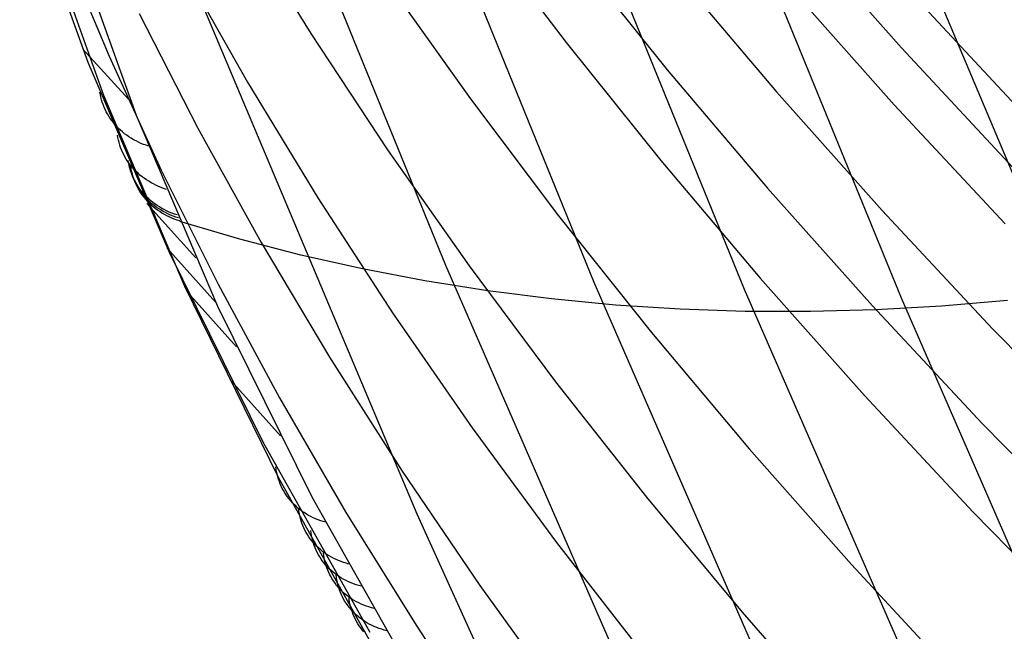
# Model space of a CAD drawing. Header units: millimetres. Extents: x 119 to 175.9, y -203.1 to -153.8.
# Tile 197 of 256: x 171.6 to 172.7, y -200.6 to -199.9. Entities that reach past the tile are written whole.
import ezdxf

# ---------------------------------------------------------------- set-up
doc = ezdxf.new("R2010")
doc.units = ezdxf.units.MM
doc.header["$MEASUREMENT"] = 0
doc.layers.add('Livello 03', color=5, linetype='Continuous', true_color=0x0000ff)

msp = doc.modelspace()

# ---------------------------------------------------------------- linework, layer by layer
at = {"layer": 'Livello 03'}
for p, q in [((172.6187, -200.2322, 48.5617), (172.1904, -199.1834, 46.7918)), ((172.4437, -200.2225, 48.5779), (172.0294, -199.2046, 46.8656)), ((172.2761, -200.2149, 48.6247), (171.9179, -199.3338, 47.1447)), ((172.1105, -200.1957, 48.6783), (171.8214, -199.4849, 47.4841)), ((173.079, -200.8911, 49.7229), (172.5031, -199.5248, 47.3448)), ((171.6355, -199.7574, 48.2989), (171.7115, -199.9691, 48.6754)), ((171.7293, -200.0063, 48.6503), (171.6538, -199.7936, 48.2751)), ((171.88, -199.8072, 49.8082), (171.9601, -199.9371, 50.0529)), ((171.7656, -200.0286, 48.6275), (171.6896, -199.8158, 48.2541)), ((172.1447, -199.8154, 50.7546), (172.2448, -199.9473, 51.0036)), ((172.4998, -199.819, 51.699), (172.6187, -199.9529, 51.9461)), ((171.6824, -199.8354, 48.6642), (171.7352, -199.9624, 48.8938)), ((172.2512, -199.8451, 51.0613), (172.3575, -199.9775, 51.31)), ((172.0787, -200.4732, 49.2868), (171.8153, -199.8475, 48.1991)), ((171.8169, -199.8627, 49.4833), (171.8896, -199.9915, 49.7234)), ((172.0452, -199.8792, 50.3979), (172.1381, -200.01, 50.6442)), ((172.3667, -199.8692, 51.3689), (172.4793, -200.002, 51.6168)), ((172.4921, -199.8832, 51.6741), (172.6107, -200.0165, 51.9207)), ((172.6269, -199.8892, 51.9667), (172.7513, -200.0231, 52.2111)), ((171.7687, -199.9146, 49.1778), (171.8341, -200.0425, 49.4124)), ((171.9601, -199.9371, 50.0529), (172.0456, -200.0668, 50.2957)), ((171.7608, -200.0148, 48.6038), (171.706, -199.9545, 48.6506)), ((172.2448, -199.9473, 51.0036), (172.3503, -200.0789, 51.2501)), ((172.6187, -199.9529, 51.9461), (172.7428, -200.0864, 52.1901)), ((171.7352, -199.9624, 48.8938), (171.7933, -200.0895, 49.1221)), ((171.7115, -199.9691, 48.6754), (171.802, -200.1811, 49.0485)), ((172.3575, -199.9775, 51.31), (172.4693, -200.1094, 51.556)), ((171.8896, -199.9915, 49.7234), (171.9678, -200.1202, 49.9617)), ((171.7254, -200.0053, 48.733), (171.7249, -200.0024, 48.7348)), ((171.726, -200.0081, 48.7312), (171.7254, -200.0053, 48.733)), ((171.7267, -200.0109, 48.7295), (171.726, -200.0081, 48.7312)), ((171.7275, -200.0136, 48.7277), (171.7267, -200.0109, 48.7295)), ((171.8195, -200.2192, 49.022), (171.7293, -200.0063, 48.6503)), ((172.1381, -200.01, 50.6442), (172.2364, -200.1405, 50.8882)), ((172.4793, -200.002, 51.6168), (172.5972, -200.1344, 51.8619)), ((171.7285, -200.0164, 48.7259), (171.7275, -200.0136, 48.7277)), ((171.7295, -200.0191, 48.7241), (171.7285, -200.0164, 48.7259)), ((171.7307, -200.0217, 48.7223), (171.7295, -200.0191, 48.7241)), ((171.732, -200.0243, 48.7206), (171.7307, -200.0217, 48.7223)), ((172.6107, -200.0165, 51.9207), (172.7345, -200.1495, 52.1641)), ((171.7333, -200.0268, 48.7188), (171.732, -200.0243, 48.7206)), ((171.7348, -200.0293, 48.717), (171.7333, -200.0268, 48.7188)), ((171.7364, -200.0317, 48.7152), (171.7348, -200.0293, 48.717)), ((171.7381, -200.0341, 48.7135), (171.7364, -200.0317, 48.7152)), ((171.8563, -200.2415, 48.9975), (171.7656, -200.0286, 48.6275)), ((171.7399, -200.0364, 48.7118), (171.7381, -200.0341, 48.7135)), ((171.7417, -200.0386, 48.71), (171.7399, -200.0364, 48.7118)), ((171.7437, -200.0408, 48.7083), (171.7417, -200.0386, 48.71)), ((171.7457, -200.0429, 48.7067), (171.7437, -200.0408, 48.7083)), ((171.7479, -200.0449, 48.705), (171.7457, -200.0429, 48.7067)), ((171.8341, -200.0425, 49.4124), (171.9049, -200.1703, 49.6454)), ((171.745, -200.0531, 48.817), (171.7445, -200.0503, 48.8188)), ((171.7456, -200.056, 48.8153), (171.745, -200.0531, 48.817)), ((171.7501, -200.0469, 48.7034), (171.7479, -200.0449, 48.705)), ((171.7524, -200.0488, 48.7017), (171.7501, -200.0469, 48.7034)), ((171.7548, -200.0506, 48.7002), (171.7524, -200.0488, 48.7017)), ((171.7573, -200.0523, 48.6986), (171.7548, -200.0506, 48.7002)), ((171.7599, -200.0539, 48.6971), (171.7573, -200.0523, 48.6986)), ((171.7625, -200.0555, 48.6956), (171.7599, -200.0539, 48.6971)), ((171.7463, -200.0588, 48.8135), (171.7456, -200.056, 48.8153)), ((171.7471, -200.0615, 48.8117), (171.7463, -200.0588, 48.8135)), ((171.748, -200.0643, 48.8099), (171.7471, -200.0615, 48.8117)), ((171.7491, -200.067, 48.8081), (171.748, -200.0643, 48.8099)), ((171.7652, -200.0569, 48.6941), (171.7625, -200.0555, 48.6956)), ((171.7679, -200.0583, 48.6927), (171.7652, -200.0569, 48.6941)), ((171.7707, -200.0596, 48.6913), (171.7679, -200.0583, 48.6927)), ((171.7736, -200.0608, 48.69), (171.7707, -200.0596, 48.6913)), ((171.7765, -200.0618, 48.6887), (171.7736, -200.0608, 48.69)), ((171.7795, -200.0628, 48.6874), (171.7765, -200.0618, 48.6887)), ((171.7502, -200.0696, 48.8063), (171.7491, -200.067, 48.8081)), ((171.7515, -200.0722, 48.8045), (171.7502, -200.0696, 48.8063)), ((171.7528, -200.0748, 48.8027), (171.7515, -200.0722, 48.8045)), ((171.7543, -200.0773, 48.8009), (171.7528, -200.0748, 48.8027)), ((172.0456, -200.0668, 50.2957), (172.1366, -200.1963, 50.5363)), ((171.7559, -200.0797, 48.7991), (171.7543, -200.0773, 48.8009)), ((171.7576, -200.0821, 48.7974), (171.7559, -200.0797, 48.7991)), ((171.757, -200.0816, 48.867), (171.7565, -200.0787, 48.8688)), ((171.7576, -200.0845, 48.8652), (171.757, -200.0816, 48.867)), ((171.7593, -200.0844, 48.7956), (171.7576, -200.0821, 48.7974)), ((171.7583, -200.0873, 48.8634), (171.7576, -200.0845, 48.8652)), ((171.7584, -200.085, 48.8729), (171.7579, -200.0821, 48.8747)), ((171.7591, -200.0901, 48.8616), (171.7583, -200.0873, 48.8634)), ((171.759, -200.0878, 48.8712), (171.7584, -200.085, 48.8729)), ((171.7597, -200.0907, 48.8694), (171.759, -200.0878, 48.8712)), ((171.7612, -200.0866, 48.7939), (171.7593, -200.0844, 48.7956)), ((171.7599, -200.0884, 48.8789), (171.7594, -200.0855, 48.8806)), ((171.7632, -200.0888, 48.7921), (171.7612, -200.0866, 48.7939)), ((172.3503, -200.0789, 51.2501), (172.4612, -200.2101, 51.4938)), ((171.76, -200.0928, 48.8598), (171.7591, -200.0901, 48.8616)), ((171.7605, -200.0934, 48.8676), (171.7597, -200.0907, 48.8694)), ((171.7604, -200.0912, 48.8771), (171.7599, -200.0884, 48.8789)), ((171.761, -200.0955, 48.858), (171.76, -200.0928, 48.8598)), ((171.7612, -200.094, 48.8753), (171.7604, -200.0912, 48.8771)), ((171.7614, -200.0962, 48.8658), (171.7605, -200.0934, 48.8676)), ((171.7622, -200.0982, 48.8562), (171.761, -200.0955, 48.858)), ((171.762, -200.0968, 48.8735), (171.7612, -200.094, 48.8753)), ((171.7625, -200.0989, 48.864), (171.7614, -200.0962, 48.8658)), ((171.7629, -200.0996, 48.8717), (171.762, -200.0968, 48.8735)), ((171.7634, -200.1008, 48.8544), (171.7622, -200.0982, 48.8562)), ((171.7636, -200.1015, 48.8621), (171.7625, -200.0989, 48.864)), ((171.7652, -200.0909, 48.7904), (171.7632, -200.0888, 48.7921)), ((171.7674, -200.093, 48.7888), (171.7652, -200.0909, 48.7904)), ((171.7696, -200.0949, 48.7871), (171.7674, -200.093, 48.7888)), ((171.7719, -200.0968, 48.7855), (171.7696, -200.0949, 48.7871)), ((171.7743, -200.0986, 48.7838), (171.7719, -200.0968, 48.7855)), ((171.7768, -200.1003, 48.7823), (171.7743, -200.0986, 48.7838)), ((171.7933, -200.0895, 49.1221), (171.8566, -200.2166, 49.3488)), ((171.7639, -200.1023, 48.8699), (171.7629, -200.0996, 48.8717)), ((171.7648, -200.1033, 48.8526), (171.7634, -200.1008, 48.8544)), ((171.7649, -200.1041, 48.8603), (171.7636, -200.1015, 48.8621)), ((171.7651, -200.1049, 48.8681), (171.7639, -200.1023, 48.8699)), ((171.7663, -200.1058, 48.8508), (171.7648, -200.1033, 48.8526)), ((171.7662, -200.1067, 48.8585), (171.7649, -200.1041, 48.8603)), ((171.7663, -200.1075, 48.8662), (171.7651, -200.1049, 48.8681)), ((171.7677, -200.1092, 48.8567), (171.7662, -200.1067, 48.8585)), ((171.7678, -200.1083, 48.849), (171.7663, -200.1058, 48.8508)), ((171.7677, -200.1101, 48.8644), (171.7663, -200.1075, 48.8662)), ((171.7693, -200.1116, 48.8549), (171.7677, -200.1092, 48.8567)), ((171.7691, -200.1126, 48.8626), (171.7677, -200.1101, 48.8644)), ((171.7695, -200.1106, 48.8472), (171.7678, -200.1083, 48.849)), ((171.7793, -200.1019, 48.7807), (171.7768, -200.1003, 48.7823)), ((171.7819, -200.1035, 48.7792), (171.7793, -200.1019, 48.7807)), ((171.7846, -200.1049, 48.7777), (171.7819, -200.1035, 48.7792)), ((171.7874, -200.1063, 48.7763), (171.7846, -200.1049, 48.7777)), ((171.7902, -200.1076, 48.7749), (171.7874, -200.1063, 48.7763)), ((171.7931, -200.1088, 48.7735), (171.7902, -200.1076, 48.7749)), ((171.796, -200.1099, 48.7722), (171.7931, -200.1088, 48.7735)), ((171.799, -200.1109, 48.7709), (171.796, -200.1099, 48.7722)), ((172.4693, -200.1094, 51.556), (172.5864, -200.2409, 51.799)), ((171.7707, -200.115, 48.8608), (171.7691, -200.1126, 48.8626)), ((171.7709, -200.114, 48.8532), (171.7693, -200.1116, 48.8549)), ((171.7713, -200.113, 48.8455), (171.7695, -200.1106, 48.8472)), ((171.7724, -200.1174, 48.8591), (171.7707, -200.115, 48.8608)), ((171.7727, -200.1163, 48.8514), (171.7709, -200.114, 48.8532)), ((171.7731, -200.1152, 48.8437), (171.7713, -200.113, 48.8455)), ((171.7742, -200.1197, 48.8573), (171.7724, -200.1174, 48.8591)), ((171.7746, -200.1186, 48.8496), (171.7727, -200.1163, 48.8514)), ((171.7751, -200.1174, 48.842), (171.7731, -200.1152, 48.8437)), ((171.776, -200.122, 48.8555), (171.7742, -200.1197, 48.8573)), ((171.7765, -200.1208, 48.8479), (171.7746, -200.1186, 48.8496)), ((171.7772, -200.1195, 48.8403), (171.7751, -200.1174, 48.842)), ((171.7786, -200.1229, 48.8462), (171.7765, -200.1208, 48.8479)), ((171.7793, -200.1215, 48.8386), (171.7772, -200.1195, 48.8403)), ((171.9678, -200.1202, 49.9617), (172.0513, -200.2487, 50.1981)), ((171.778, -200.1242, 48.8538), (171.776, -200.122, 48.8555)), ((171.8317, -200.1873, 48.9036), (171.7772, -200.1265, 48.9525)), ((171.78, -200.1263, 48.8521), (171.778, -200.1242, 48.8538)), ((171.7807, -200.1249, 48.8445), (171.7786, -200.1229, 48.8462)), ((171.7815, -200.1235, 48.8369), (171.7793, -200.1215, 48.8386)), ((171.7822, -200.1283, 48.8504), (171.78, -200.1263, 48.8521)), ((171.783, -200.1269, 48.8428), (171.7807, -200.1249, 48.8445)), ((171.7838, -200.1254, 48.8352), (171.7815, -200.1235, 48.8369)), ((171.7844, -200.1303, 48.8487), (171.7822, -200.1283, 48.8504)), ((171.7853, -200.1288, 48.8411), (171.783, -200.1269, 48.8428)), ((171.7862, -200.1272, 48.8336), (171.7838, -200.1254, 48.8352)), ((171.7867, -200.1322, 48.847), (171.7844, -200.1303, 48.8487)), ((171.7877, -200.1306, 48.8395), (171.7853, -200.1288, 48.8411)), ((171.7887, -200.1289, 48.832), (171.7862, -200.1272, 48.8336)), ((171.7902, -200.1323, 48.8379), (171.7877, -200.1306, 48.8395)), ((171.7913, -200.1305, 48.8305), (171.7887, -200.1289, 48.832)), ((171.7939, -200.1321, 48.8289), (171.7913, -200.1305, 48.8305)), ((171.7891, -200.134, 48.8454), (171.7867, -200.1322, 48.847)), ((171.7916, -200.1357, 48.8438), (171.7891, -200.134, 48.8454)), ((171.7927, -200.1339, 48.8364), (171.7902, -200.1323, 48.8379)), ((171.7941, -200.1373, 48.8423), (171.7916, -200.1357, 48.8438)), ((171.7953, -200.1355, 48.8348), (171.7927, -200.1339, 48.8364)), ((171.7966, -200.1335, 48.8274), (171.7939, -200.1321, 48.8289)), ((171.7968, -200.1389, 48.8407), (171.7941, -200.1373, 48.8423)), ((171.798, -200.1369, 48.8333), (171.7953, -200.1355, 48.8348)), ((171.7993, -200.1349, 48.826), (171.7966, -200.1335, 48.8274)), ((171.7995, -200.1403, 48.8392), (171.7968, -200.1389, 48.8407)), ((171.8008, -200.1383, 48.8319), (171.798, -200.1369, 48.8333)), ((171.8022, -200.1362, 48.8245), (171.7993, -200.1349, 48.826)), ((171.8022, -200.1417, 48.8377), (171.7995, -200.1403, 48.8392)), ((171.8036, -200.1396, 48.8304), (171.8008, -200.1383, 48.8319)), ((171.8051, -200.1374, 48.8232), (171.8022, -200.1362, 48.8245)), ((171.8051, -200.143, 48.8363), (171.8022, -200.1417, 48.8377)), ((171.8065, -200.1407, 48.829), (171.8036, -200.1396, 48.8304)), ((171.808, -200.1384, 48.8218), (171.8051, -200.1374, 48.8232)), ((171.8079, -200.1441, 48.8349), (171.8051, -200.143, 48.8363)), ((171.8094, -200.1418, 48.8277), (171.8065, -200.1407, 48.829)), ((171.811, -200.1394, 48.8205), (171.808, -200.1384, 48.8218)), ((171.8124, -200.1428, 48.8264), (171.8094, -200.1418, 48.8277)), ((172.2364, -200.1405, 50.8882), (172.34, -200.2706, 51.1296)), ((172.5972, -200.1344, 51.8619), (172.7203, -200.2663, 52.1038)), ((171.8109, -200.1452, 48.8336), (171.8079, -200.1441, 48.8349)), ((171.8139, -200.1462, 48.8323), (171.8109, -200.1452, 48.8336)), ((171.881, -200.1666, 48.8059), (171.8142, -200.1469, 48.8335)), ((171.9488, -200.1842, 48.7793), (171.881, -200.1666, 48.8059)), ((171.9049, -200.1703, 49.6454), (171.9809, -200.298, 49.8766)), ((171.8541, -200.237, 48.9898), (171.7995, -200.176, 49.0393)), ((171.802, -200.1811, 49.0485), (171.9068, -200.3931, 49.4178)), ((172.0176, -200.1996, 48.7538), (171.9488, -200.1842, 48.7793)), ((172.4045, -200.8699, 49.8923), (172.1105, -200.1957, 48.6783)), ((172.1366, -200.1963, 50.5363), (172.2328, -200.3254, 50.7745)), ((172.0871, -200.2129, 48.7292), (172.0176, -200.1996, 48.7538)), ((171.9241, -200.4321, 49.39), (171.8195, -200.2192, 49.022)), ((171.8566, -200.2166, 49.3488), (171.9251, -200.3436, 49.574)), ((172.1574, -200.2241, 48.7058), (172.0871, -200.2129, 48.7292)), ((172.6407, -201.0499, 50.1296), (172.2761, -200.2149, 48.6247)), ((172.4612, -200.2101, 51.4938), (172.5774, -200.3408, 51.7346)), ((171.8773, -200.2867, 49.0757), (171.8226, -200.2255, 49.1259)), ((172.2283, -200.2331, 48.6834), (172.1574, -200.2241, 48.7058)), ((172.8653, -201.1893, 50.3176), (172.4437, -200.2225, 48.5779)), ((171.9616, -200.4542, 49.3638), (171.8563, -200.2415, 48.9975)), ((172.2999, -200.2399, 48.6622), (172.2283, -200.2331, 48.6834)), ((172.3719, -200.2445, 48.6421), (172.2999, -200.2399, 48.6622)), ((172.5864, -200.2409, 51.799), (172.7086, -200.3719, 52.039)), ((172.6634, -200.2411, 48.5735), (172.5902, -200.2452, 48.5888)), ((173.054, -201.2323, 50.3579), (172.6187, -200.2322, 48.5617)), ((172.7368, -200.2347, 48.5594), (172.6634, -200.2411, 48.5735)), ((172.0513, -200.2487, 50.1981), (172.1401, -200.3769, 50.4322)), ((172.4444, -200.247, 48.6231), (172.3719, -200.2445, 48.6421)), ((172.5172, -200.2472, 48.6054), (172.4444, -200.247, 48.6231)), ((172.5902, -200.2452, 48.5888), (172.5172, -200.2472, 48.6054)), ((172.34, -200.2706, 51.1296), (172.4489, -200.4003, 51.3683)), ((172.7203, -200.2663, 52.1038), (172.8485, -200.3976, 52.3425)), ((171.9809, -200.298, 49.8766), (172.0621, -200.4254, 50.1058)), ((171.9263, -200.3859, 49.2469), (171.8711, -200.3243, 49.2986)), ((172.2328, -200.3254, 50.7745), (172.3344, -200.4542, 51.0102)), ((171.9251, -200.3436, 49.574), (171.9988, -200.4705, 49.7975)), ((172.5774, -200.3408, 51.7346), (172.6987, -200.4709, 51.9725)), ((172.7086, -200.3719, 52.039), (172.836, -200.5023, 52.2758)), ((172.1401, -200.3769, 50.4322), (172.2341, -200.5048, 50.6641)), ((171.9068, -200.3931, 49.4178), (172.0258, -200.6049, 49.783)), ((172.4489, -200.4003, 51.3683), (172.563, -200.5294, 51.6042)), ((171.9215, -200.4231, 49.4638), (171.9211, -200.4203, 49.4656)), ((171.922, -200.4259, 49.462), (171.9215, -200.4231, 49.4638)), ((171.9226, -200.4287, 49.4603), (171.922, -200.4259, 49.462)), ((172.0621, -200.4254, 50.1058), (172.1485, -200.5526, 50.333)), ((171.9233, -200.4314, 49.4584), (171.9226, -200.4287, 49.4603)), ((171.9241, -200.4341, 49.4566), (171.9233, -200.4314, 49.4584)), ((172.043, -200.6447, 49.7538), (171.9241, -200.4321, 49.39)), ((171.925, -200.4368, 49.4548), (171.9241, -200.4341, 49.4566)), ((171.926, -200.4394, 49.453), (171.925, -200.4368, 49.4548)), ((171.9271, -200.4419, 49.4512), (171.926, -200.4394, 49.453)), ((171.9283, -200.4445, 49.4493), (171.9271, -200.4419, 49.4512)), ((171.9296, -200.4469, 49.4475), (171.9283, -200.4445, 49.4493)), ((171.931, -200.4493, 49.4456), (171.9296, -200.4469, 49.4475)), ((171.9325, -200.4517, 49.4438), (171.931, -200.4493, 49.4456)), ((171.9342, -200.454, 49.442), (171.9325, -200.4517, 49.4438)), ((171.9359, -200.4562, 49.4402), (171.9342, -200.454, 49.442)), ((171.9377, -200.4584, 49.4383), (171.9359, -200.4562, 49.4402)), ((171.9395, -200.4604, 49.4365), (171.9377, -200.4584, 49.4383)), ((171.9415, -200.4625, 49.4348), (171.9395, -200.4604, 49.4365)), ((172.0813, -200.6664, 49.7259), (171.9616, -200.4542, 49.3638)), ((172.3344, -200.4542, 51.0102), (172.441, -200.5824, 51.2434)), ((171.9436, -200.4644, 49.433), (171.9415, -200.4625, 49.4348)), ((171.9457, -200.4663, 49.4312), (171.9436, -200.4644, 49.433)), ((171.9479, -200.4681, 49.4295), (171.9457, -200.4663, 49.4312)), ((171.9468, -200.4696, 49.5443), (171.9464, -200.4667, 49.546)), ((171.9473, -200.4724, 49.5425), (171.9468, -200.4696, 49.5443)), ((171.9478, -200.4752, 49.5407), (171.9473, -200.4724, 49.5425)), ((171.9502, -200.4698, 49.4278), (171.9479, -200.4681, 49.4295)), ((171.9526, -200.4714, 49.4261), (171.9502, -200.4698, 49.4278)), ((171.9551, -200.473, 49.4244), (171.9526, -200.4714, 49.4261)), ((171.9988, -200.4705, 49.7975), (172.0775, -200.5971, 50.019)), ((172.6987, -200.4709, 51.9725), (172.825, -200.6003, 52.2072)), ((171.9485, -200.4779, 49.5389), (171.9478, -200.4752, 49.5407)), ((171.9493, -200.4806, 49.537), (171.9485, -200.4779, 49.5389)), ((171.9502, -200.4833, 49.5352), (171.9493, -200.4806, 49.537)), ((171.9512, -200.4859, 49.5333), (171.9502, -200.4833, 49.5352)), ((171.9576, -200.4745, 49.4228), (171.9551, -200.473, 49.4244)), ((171.9602, -200.4758, 49.4212), (171.9576, -200.4745, 49.4228)), ((171.9628, -200.4771, 49.4196), (171.9602, -200.4758, 49.4212)), ((171.9655, -200.4783, 49.4181), (171.9628, -200.4771, 49.4196)), ((171.9683, -200.4795, 49.4166), (171.9655, -200.4783, 49.4181)), ((171.9711, -200.4805, 49.4151), (171.9683, -200.4795, 49.4166)), ((171.974, -200.4814, 49.4137), (171.9711, -200.4805, 49.4151)), ((171.9769, -200.4822, 49.4123), (171.974, -200.4814, 49.4137)), ((172.3466, -201.0624, 50.3935), (172.0787, -200.4732, 49.2868)), ((171.9523, -200.4885, 49.5315), (171.9512, -200.4859, 49.5333)), ((171.9536, -200.491, 49.5296), (171.9523, -200.4885, 49.5315)), ((171.9549, -200.4935, 49.5277), (171.9536, -200.491, 49.5296)), ((171.9563, -200.4959, 49.5259), (171.9549, -200.4935, 49.5277)), ((171.9605, -200.4943, 49.5871), (171.9602, -200.4915, 49.5889)), ((171.961, -200.4971, 49.5853), (171.9605, -200.4943, 49.5871)), ((171.9578, -200.4983, 49.524), (171.9563, -200.4959, 49.5259)), ((171.9594, -200.5006, 49.5222), (171.9578, -200.4983, 49.524)), ((171.9612, -200.5028, 49.5203), (171.9594, -200.5006, 49.5222)), ((171.9616, -200.4999, 49.5835), (171.961, -200.4971, 49.5853)), ((171.963, -200.505, 49.5185), (171.9612, -200.5028, 49.5203)), ((171.9623, -200.5027, 49.5817), (171.9616, -200.4999, 49.5835)), ((171.9631, -200.5054, 49.5798), (171.9623, -200.5027, 49.5817)), ((171.9649, -200.5071, 49.5166), (171.963, -200.505, 49.5185)), ((172.2341, -200.5048, 50.6641), (172.3332, -200.6322, 50.8937)), ((171.964, -200.5081, 49.578), (171.9631, -200.5054, 49.5798)), ((171.965, -200.5107, 49.5761), (171.964, -200.5081, 49.578)), ((171.9669, -200.5091, 49.5148), (171.9649, -200.5071, 49.5166)), ((171.9661, -200.5133, 49.5742), (171.965, -200.5107, 49.5761)), ((171.9673, -200.5159, 49.5723), (171.9661, -200.5133, 49.5742)), ((171.9689, -200.5111, 49.513), (171.9669, -200.5091, 49.5148)), ((171.9686, -200.5184, 49.5705), (171.9673, -200.5159, 49.5723)), ((171.9711, -200.513, 49.5113), (171.9689, -200.5111, 49.513)), ((171.9733, -200.5148, 49.5095), (171.9711, -200.513, 49.5113)), ((171.9756, -200.5165, 49.5078), (171.9733, -200.5148, 49.5095)), ((171.9745, -200.5191, 49.6299), (171.9741, -200.5162, 49.6317)), ((171.9701, -200.5208, 49.5686), (171.9686, -200.5184, 49.5705)), ((171.9716, -200.5232, 49.5667), (171.9701, -200.5208, 49.5686)), ((171.9732, -200.5255, 49.5648), (171.9716, -200.5232, 49.5667)), ((171.9749, -200.5277, 49.563), (171.9732, -200.5255, 49.5648)), ((171.975, -200.5219, 49.6281), (171.9745, -200.5191, 49.6299)), ((171.9755, -200.5247, 49.6262), (171.975, -200.5219, 49.6281)), ((171.9762, -200.5275, 49.6244), (171.9755, -200.5247, 49.6262)), ((171.978, -200.5181, 49.506), (171.9756, -200.5165, 49.5078)), ((171.9805, -200.5196, 49.5043), (171.978, -200.5181, 49.506)), ((171.9831, -200.5211, 49.5027), (171.9805, -200.5196, 49.5043)), ((171.9857, -200.5225, 49.5011), (171.9831, -200.5211, 49.5027)), ((171.9883, -200.5238, 49.4994), (171.9857, -200.5225, 49.5011)), ((171.9911, -200.525, 49.4979), (171.9883, -200.5238, 49.4994)), ((171.9939, -200.5261, 49.4964), (171.9911, -200.525, 49.4979)), ((171.9967, -200.5271, 49.4949), (171.9939, -200.5261, 49.4964)), ((171.9996, -200.528, 49.4934), (171.9967, -200.5271, 49.4949)), ((171.9767, -200.5299, 49.5611), (171.9749, -200.5277, 49.563)), ((171.977, -200.5302, 49.6225), (171.9762, -200.5275, 49.6244)), ((171.9787, -200.532, 49.5593), (171.9767, -200.5299, 49.5611)), ((171.9779, -200.5329, 49.6207), (171.977, -200.5302, 49.6225)), ((171.9789, -200.5356, 49.6188), (171.9779, -200.5329, 49.6207)), ((171.9806, -200.534, 49.5575), (171.9787, -200.532, 49.5593)), ((171.98, -200.5382, 49.6169), (171.9789, -200.5356, 49.6188)), ((171.9813, -200.5407, 49.615), (171.98, -200.5382, 49.6169)), ((171.9827, -200.536, 49.5556), (171.9806, -200.534, 49.5575)), ((171.9849, -200.5378, 49.5538), (171.9827, -200.536, 49.5556)), ((171.9871, -200.5396, 49.5521), (171.9849, -200.5378, 49.5538)), ((172.0026, -200.5288, 49.492), (171.9996, -200.528, 49.4934)), ((172.563, -200.5294, 51.6042), (172.6822, -200.658, 51.8373)), ((171.9826, -200.5432, 49.6131), (171.9813, -200.5407, 49.615)), ((171.984, -200.5456, 49.6112), (171.9826, -200.5432, 49.6131)), ((171.9856, -200.548, 49.6094), (171.984, -200.5456, 49.6112)), ((171.9872, -200.5503, 49.6075), (171.9856, -200.548, 49.6094)), ((171.9895, -200.5413, 49.5503), (171.9871, -200.5396, 49.5521)), ((171.9886, -200.5438, 49.6726), (171.9883, -200.5409, 49.6744)), ((171.9891, -200.5467, 49.6708), (171.9886, -200.5438, 49.6726)), ((171.9897, -200.5495, 49.6689), (171.9891, -200.5467, 49.6708)), ((171.9919, -200.543, 49.5486), (171.9895, -200.5413, 49.5503)), ((171.9944, -200.5445, 49.5469), (171.9919, -200.543, 49.5486)), ((171.9969, -200.546, 49.5452), (171.9944, -200.5445, 49.5469)), ((171.9995, -200.5473, 49.5436), (171.9969, -200.546, 49.5452)), ((172.0022, -200.5486, 49.5419), (171.9995, -200.5473, 49.5436)), ((172.005, -200.5498, 49.5404), (172.0022, -200.5486, 49.5419)), ((171.9889, -200.5526, 49.6056), (171.9872, -200.5503, 49.6075)), ((171.9907, -200.5547, 49.6037), (171.9889, -200.5526, 49.6056)), ((171.9904, -200.5523, 49.6671), (171.9897, -200.5495, 49.6689)), ((171.9912, -200.555, 49.6652), (171.9904, -200.5523, 49.6671)), ((171.9926, -200.5568, 49.6019), (171.9907, -200.5547, 49.6037)), ((171.9921, -200.5577, 49.6633), (171.9912, -200.555, 49.6652)), ((171.9931, -200.5604, 49.6614), (171.9921, -200.5577, 49.6633)), ((171.9946, -200.5589, 49.6), (171.9926, -200.5568, 49.6019)), ((171.9967, -200.5608, 49.5982), (171.9946, -200.5589, 49.6)), ((172.0078, -200.5509, 49.5388), (172.005, -200.5498, 49.5404)), ((172.0106, -200.5519, 49.5373), (172.0078, -200.5509, 49.5388)), ((172.0136, -200.5528, 49.5358), (172.0106, -200.5519, 49.5373)), ((172.0165, -200.5536, 49.5344), (172.0136, -200.5528, 49.5358)), ((172.1485, -200.5526, 50.333), (172.2399, -200.6794, 50.5579)), ((171.9942, -200.563, 49.6595), (171.9931, -200.5604, 49.6614)), ((171.9954, -200.5655, 49.6576), (171.9942, -200.563, 49.6595)), ((171.9967, -200.568, 49.6557), (171.9954, -200.5655, 49.6576)), ((171.9989, -200.5627, 49.5964), (171.9967, -200.5608, 49.5982)), ((171.9982, -200.5705, 49.6538), (171.9967, -200.568, 49.6557)), ((171.9997, -200.5729, 49.6519), (171.9982, -200.5705, 49.6538)), ((172.0012, -200.5645, 49.5946), (171.9989, -200.5627, 49.5964)), ((172.0035, -200.5662, 49.5928), (172.0012, -200.5645, 49.5946)), ((172.003, -200.5686, 49.7152), (172.0027, -200.5657, 49.717)), ((172.0034, -200.5714, 49.7134), (172.003, -200.5686, 49.7152)), ((172.0059, -200.5678, 49.5911), (172.0035, -200.5662, 49.5928)), ((172.0084, -200.5694, 49.5893), (172.0059, -200.5678, 49.5911)), ((172.011, -200.5708, 49.5877), (172.0084, -200.5694, 49.5893)), ((172.0136, -200.5722, 49.586), (172.011, -200.5708, 49.5877)), ((172.0013, -200.5752, 49.65), (171.9997, -200.5729, 49.6519)), ((172.0031, -200.5774, 49.6481), (172.0013, -200.5752, 49.65)), ((172.0049, -200.5796, 49.6463), (172.0031, -200.5774, 49.6481)), ((172.004, -200.5743, 49.7115), (172.0034, -200.5714, 49.7134)), ((172.0047, -200.5771, 49.7097), (172.004, -200.5743, 49.7115)), ((172.0055, -200.5798, 49.7078), (172.0047, -200.5771, 49.7097)), ((172.0068, -200.5817, 49.6444), (172.0049, -200.5796, 49.6463)), ((172.0064, -200.5825, 49.7059), (172.0055, -200.5798, 49.7078)), ((172.0088, -200.5837, 49.6425), (172.0068, -200.5817, 49.6444)), ((172.0163, -200.5735, 49.5844), (172.0136, -200.5722, 49.586)), ((172.0191, -200.5746, 49.5828), (172.0163, -200.5735, 49.5844)), ((172.0219, -200.5757, 49.5812), (172.0191, -200.5746, 49.5828)), ((172.0248, -200.5767, 49.5797), (172.0219, -200.5757, 49.5812)), ((172.0277, -200.5776, 49.5782), (172.0248, -200.5767, 49.5797)), ((172.0307, -200.5784, 49.5768), (172.0277, -200.5776, 49.5782)), ((172.0074, -200.5852, 49.704), (172.0064, -200.5825, 49.7059)), ((172.0085, -200.5878, 49.7021), (172.0074, -200.5852, 49.704)), ((172.0098, -200.5904, 49.7002), (172.0085, -200.5878, 49.7021)), ((172.0109, -200.5857, 49.6407), (172.0088, -200.5837, 49.6425)), ((172.0111, -200.5929, 49.6983), (172.0098, -200.5904, 49.7002)), ((172.0131, -200.5876, 49.6388), (172.0109, -200.5857, 49.6407)), ((172.0125, -200.5953, 49.6964), (172.0111, -200.5929, 49.6983)), ((172.0154, -200.5894, 49.637), (172.0131, -200.5876, 49.6388)), ((172.0177, -200.5911, 49.6353), (172.0154, -200.5894, 49.637)), ((172.0202, -200.5927, 49.6335), (172.0177, -200.5911, 49.6353)), ((172.0227, -200.5942, 49.6318), (172.0202, -200.5927, 49.6335)), ((172.441, -200.5824, 51.2434), (172.5528, -200.7101, 51.4738)), ((172.0141, -200.5977, 49.6944), (172.0125, -200.5953, 49.6964)), ((172.0157, -200.6, 49.6925), (172.0141, -200.5977, 49.6944)), ((172.0174, -200.6023, 49.6906), (172.0157, -200.6, 49.6925)), ((172.0193, -200.6045, 49.6887), (172.0174, -200.6023, 49.6906)), ((172.0252, -200.5957, 49.6301), (172.0227, -200.5942, 49.6318)), ((172.0279, -200.5971, 49.6284), (172.0252, -200.5957, 49.6301)), ((172.0306, -200.5983, 49.6267), (172.0279, -200.5971, 49.6284)), ((172.0334, -200.5995, 49.6251), (172.0306, -200.5983, 49.6267)), ((172.0362, -200.6006, 49.6235), (172.0334, -200.5995, 49.6251)), ((172.0391, -200.6015, 49.622), (172.0362, -200.6006, 49.6235)), ((172.042, -200.6024, 49.6205), (172.0391, -200.6015, 49.622)), ((172.045, -200.6032, 49.6191), (172.042, -200.6024, 49.6205)), ((172.0775, -200.5971, 50.019), (172.1612, -200.7235, 50.2386))]:
    msp.add_line(p, q, dxfattribs=at)

doc.saveas('drawing.dxf')
